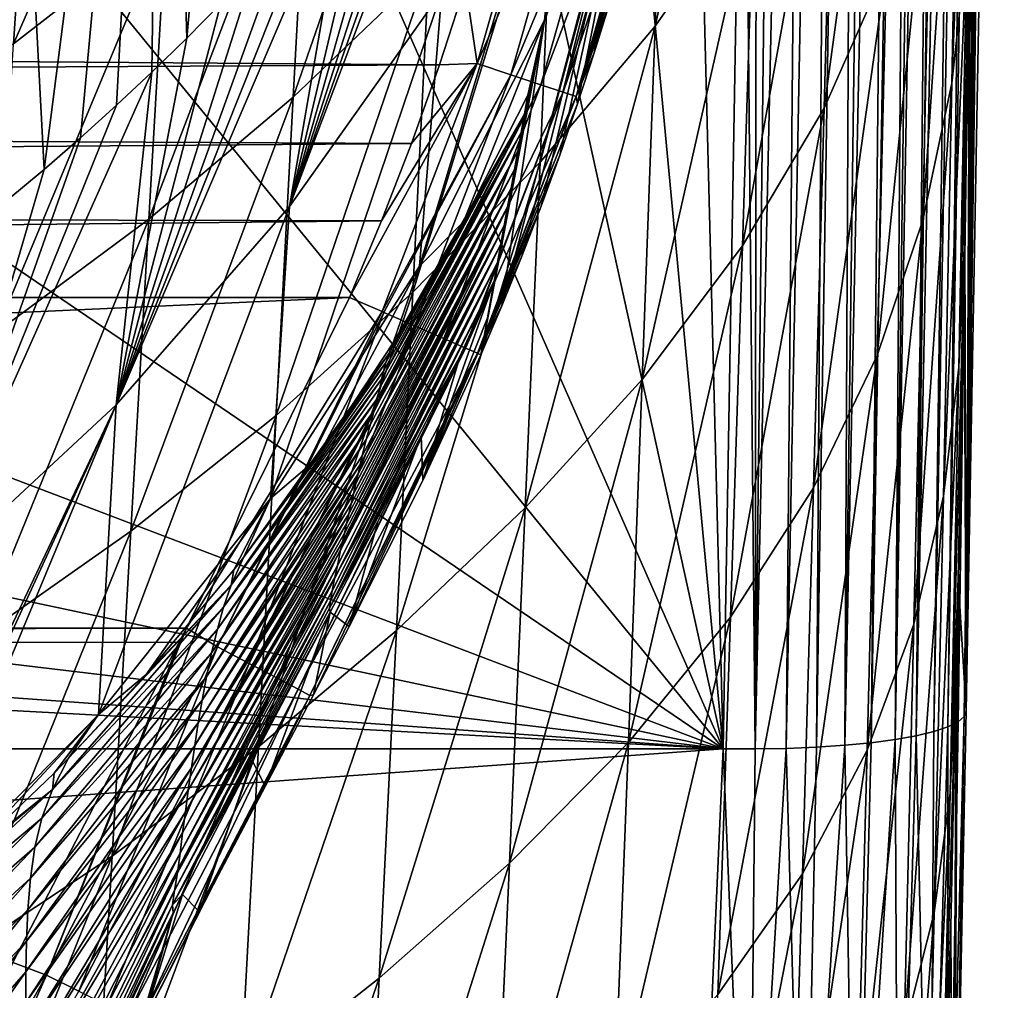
# Model space of a CAD drawing. Header units: metres. Extents: x -26 to 26, y -147 to 24.
# Tile 227 of 254: x 16.74 to 21.6, y -44.41 to -39.62. Entities that reach past the tile are written whole.
import ezdxf

# ---------------------------------------------------------------- set-up
doc = ezdxf.new("R2010")
doc.units = ezdxf.units.M
doc.layers.add('solid_12_411_052_XXX', color=7, linetype='CONTINUOUS')

msp = doc.modelspace()

# ---------------------------------------------------------------- linework, layer by layer
at = {"layer": 'solid_12_411_052_XXX'}
for points in [[(20.212252, -43.218983, 122.141663), (19.801477, -27.167301, 124.971916), (18.939522, -29.667967, 124.530991)], [(20.212252, -43.218983, 122.141663), (20.313223, -37.316586, 123.182381), (19.801477, -27.167301, 124.971916)], [(21.600157, -29.103121, 123.498558), (21.402184, -43.059727, 121.109543), (21.412352, -43.032665, 120.954979)], [(21.600157, -29.103121, 123.498558), (21.590195, -29.141077, 123.583038), (21.402184, -43.059727, 121.109543)], [(21.479227, -39.285843, 121.616371), (21.600157, -29.103121, 123.498558), (21.412352, -43.032665, 120.954979)], [(21.590195, -29.141077, 123.583038), (21.571991, -29.198076, 123.669312), (21.402184, -43.059727, 121.109543)], [(21.571991, -29.198076, 123.669312), (21.37163, -43.085915, 121.261383), (21.402184, -43.059727, 121.109543)], [(21.571991, -29.198076, 123.669312), (21.543278, -29.279482, 123.758255), (21.37163, -43.085915, 121.261383)], [(21.543278, -29.279482, 123.758255), (21.321255, -43.110798, 121.407967), (21.37163, -43.085915, 121.261383)], [(21.543278, -29.279482, 123.758255), (21.500042, -29.394068, 123.851204), (21.321255, -43.110798, 121.407967)], [(21.500042, -29.394068, 123.851204), (21.251942, -43.133957, 121.546814), (21.321255, -43.110798, 121.407967)], [(21.500042, -29.394068, 123.851204), (21.437782, -29.550499, 123.945854), (21.251942, -43.133957, 121.546814)], [(21.437782, -29.550499, 123.945854), (21.164848, -43.155006, 121.675644), (21.251942, -43.133957, 121.546814)], [(21.437782, -29.550499, 123.945854), (21.351429, -29.757427, 124.038017), (21.164848, -43.155006, 121.675644)], [(20.212252, -43.218983, 122.141663), (18.939522, -29.667967, 124.530991), (17.753521, -32.036404, 124.113388)], [(21.351429, -29.757427, 124.038017), (21.297268, -29.882872, 124.081566), (21.164848, -43.155006, 121.675644)], [(21.297268, -29.882872, 124.081566), (21.061375, -43.173607, 121.792328), (21.164848, -43.155006, 121.675644)], [(21.297268, -29.882872, 124.081566), (21.234528, -30.024818, 124.122292), (21.061375, -43.173607, 121.792328)], [(21.234528, -30.024818, 124.122292), (21.161985, -30.18494, 124.159187), (21.061375, -43.173607, 121.792328)], [(21.161985, -30.18494, 124.159187), (20.943371, -43.189411, 121.894745), (21.061375, -43.173607, 121.792328)], [(21.161985, -30.18494, 124.159187), (21.07789, -30.365837, 124.191002), (20.943371, -43.189411, 121.894745)], [(21.07789, -30.365837, 124.191002), (20.812956, -43.202145, 121.981087), (20.943371, -43.189411, 121.894745)], [(21.07789, -30.365837, 124.191002), (20.98147, -30.567518, 124.215691), (20.812956, -43.202145, 121.981087)], [(20.98147, -30.567518, 124.215691), (20.873579, -30.786505, 124.230881), (20.812956, -43.202145, 121.981087)], [(20.873579, -30.786505, 124.230881), (20.672234, -43.211605, 122.049988), (20.812956, -43.202145, 121.981087)], [(20.873579, -30.786505, 124.230881), (20.75639, -31.016996, 124.234604), (20.672234, -43.211605, 122.049988)], [(20.75639, -31.016996, 124.234604), (20.523523, -43.217628, 122.100266), (20.672234, -43.211605, 122.049988)], [(20.75639, -31.016996, 124.234604), (20.632992, -31.252012, 124.225784), (20.523523, -43.217628, 122.100266)], [(20.632992, -31.252012, 124.225784), (20.369341, -43.220104, 122.13102), (20.523523, -43.217628, 122.100266)], [(20.632992, -31.252012, 124.225784), (20.50708, -31.484165, 124.204407), (20.369341, -43.220104, 122.13102)], [(20.50708, -31.484165, 124.204407), (20.382547, -31.70661, 124.171539), (20.369341, -43.220104, 122.13102)], [(20.369341, -43.220104, 122.13102), (20.382547, -31.70661, 124.171539), (20.313223, -37.316586, 123.182381)], [(20.212252, -43.218983, 122.141663), (17.753521, -32.036404, 124.113388), (16.263756, -34.232124, 123.726234)], [(20.212252, -43.218983, 122.141663), (16.263756, -34.232124, 123.726234), (14.495688, -36.217594, 123.37616)], [(17.446218, -35.767078, 126.552643), (18.026333, -34.486641, 126.778404), (17.561989, -39.708164, 125.857742)], [(18.026333, -34.486641, 126.778404), (17.730053, -39.537552, 125.887825), (17.561989, -39.708164, 125.857742)], [(16.678488, -36.95332, 126.343483), (17.446218, -35.767078, 126.552643), (16.85747, -40.35696, 125.743347)], [(17.446218, -35.767078, 126.552643), (17.038273, -40.199959, 125.771027), (16.85747, -40.35696, 125.743347)], [(17.446218, -35.767078, 126.552643), (17.215973, -40.039474, 125.799324), (17.038273, -40.199959, 125.771027)], [(17.446218, -35.767078, 126.552643), (17.390638, -39.875458, 125.828247), (17.215973, -40.039474, 125.799324)], [(17.446218, -35.767078, 126.552643), (17.561989, -39.708164, 125.857742), (17.390638, -39.875458, 125.828247)], [(20.212252, -43.218983, 122.141663), (14.495688, -36.217594, 123.37616), (12.479592, -37.958801, 123.069145)], [(16.678488, -36.95332, 126.343483), (16.85747, -40.35696, 125.743347), (16.673819, -40.510288, 125.716309)], [(20.199055, -37.038509, 149.578461), (19.653038, -39.527668, 160.925629), (19.575272, -39.780045, 160.923904)], [(20.199055, -37.038509, 149.578461), (19.575272, -39.780045, 160.923904), (19.826069, -38.34927, 149.507065)], [(21.469471, -37.130703, 107.788177), (21.479227, -39.285843, 121.616371), (21.412352, -43.032665, 120.954979)], [(21.450312, -38.260159, 108.086136), (21.469471, -37.130703, 107.788177), (21.412352, -43.032665, 120.954979)], [(19.32988, -39.618778, 149.438263), (19.462389, -38.345562, 137.877411), (19.984673, -37.155922, 138.008255)], [(19.826069, -38.34927, 149.507065), (19.32988, -39.618778, 149.438263), (19.984673, -37.155922, 138.008255)], [(21.451715, -37.194843, 106.858864), (21.415775, -39.247757, 107.414032), (21.340919, -39.931057, 106.68251)], [(21.378532, -37.923058, 106.1427), (21.451715, -37.194843, 106.858864), (21.340919, -39.931057, 106.68251)], [(20.414549, -37.239529, 102.077095), (20.363142, -38.950142, 102.886269), (19.876341, -39.648922, 102.355583)], [(19.93675, -37.97506, 101.563972), (20.414549, -37.239529, 102.077095), (19.876341, -39.648922, 102.355583)], [(20.369341, -43.220104, 122.13102), (20.313223, -37.316586, 123.182381), (20.212252, -43.218983, 122.141663)], [(21.060148, -37.489758, 104.099007), (21.018623, -39.355995, 104.765335), (20.70998, -40.053944, 104.12027)], [(20.757776, -38.229008, 103.471794), (21.060148, -37.489758, 104.099007), (20.70998, -40.053944, 104.12027)], [(17.54192, -37.826851, 97.923737), (17.459637, -39.15023, 99.015816), (16.706984, -39.735886, 98.68441)], [(16.792048, -38.433716, 97.609909), (17.54192, -37.826851, 97.923737), (16.706984, -39.735886, 98.68441)], [(18.07041, -40.539021, 137.637573), (18.941803, -38.069958, 126.146591), (19.07567, -37.875065, 126.180954)], [(18.822584, -39.477295, 137.753387), (18.07041, -40.539021, 137.637573), (19.07567, -37.875065, 126.180954)], [(18.831865, -37.851208, 99.745316), (18.757339, -39.358871, 100.692368), (18.088457, -39.999664, 100.30069)], [(18.169365, -38.520912, 99.368935), (18.831865, -37.851208, 99.745316), (18.088457, -39.999664, 100.30069)], [(21.378532, -37.923058, 106.1427), (21.340919, -39.931057, 106.68251), (21.197632, -40.60812, 105.967278)], [(21.238567, -38.644497, 105.442558), (21.378532, -37.923058, 106.1427), (21.197632, -40.60812, 105.967278)], [(20.212252, -43.218983, 122.141663), (12.479592, -37.958801, 123.069145), (10.25, -39.425934, 122.810455)], [(19.93675, -37.97506, 101.563972), (19.876341, -39.648922, 102.355583), (19.307175, -40.321297, 101.887856)], [(19.377066, -38.682808, 101.109489), (19.93675, -37.97506, 101.563972), (19.307175, -40.321297, 101.887856)], [(18.07041, -40.539021, 137.637573), (18.803896, -38.262505, 126.11264), (18.941803, -38.069958, 126.146591)], [(18.07041, -40.539021, 137.637573), (18.662031, -38.452576, 126.079132), (18.803896, -38.262505, 126.11264)], [(20.757776, -38.229008, 103.471794), (20.70998, -40.053944, 104.12027), (20.30773, -40.734768, 103.519341)], [(20.363142, -38.950142, 102.886269), (20.757776, -38.229008, 103.471794), (20.30773, -40.734768, 103.519341)], [(21.445261, -38.547642, 108.154381), (21.450312, -38.260159, 108.086136), (21.412352, -43.032665, 120.954979)], [(18.712145, -40.833981, 149.372849), (18.822584, -39.477295, 137.753387), (19.462389, -38.345562, 137.877411)], [(19.32988, -39.618778, 149.438263), (18.712145, -40.833981, 149.372849), (19.462389, -38.345562, 137.877411)], [(19.826069, -38.34927, 149.507065), (19.217196, -40.785618, 160.916656), (19.117741, -41.030514, 160.91481)], [(19.826069, -38.34927, 149.507065), (19.117741, -41.030514, 160.91481), (19.32988, -39.618778, 149.438263)], [(19.826069, -38.34927, 149.507065), (19.312923, -40.53754, 160.918488), (19.217196, -40.785618, 160.916656)], [(19.826069, -38.34927, 149.507065), (19.405075, -40.28569, 160.920334), (19.312923, -40.53754, 160.918488)], [(19.826069, -38.34927, 149.507065), (19.49254, -40.033073, 160.922134), (19.405075, -40.28569, 160.920334)], [(19.826069, -38.34927, 149.507065), (19.575272, -39.780045, 160.923904), (19.49254, -40.033073, 160.922134)], [(16.792048, -38.433716, 97.609909), (16.706984, -39.735886, 98.68441), (15.915208, -40.274727, 98.373993)], [(16.001295, -38.991821, 97.316231), (16.792048, -38.433716, 97.609909), (15.915208, -40.274727, 98.373993)], [(18.07041, -40.539021, 137.637573), (18.516207, -38.640171, 126.046051), (18.662031, -38.452576, 126.079132)], [(18.169365, -38.520912, 99.368935), (18.088457, -39.999664, 100.30069), (17.374249, -40.601887, 99.933319)], [(17.459637, -39.15023, 99.015816), (18.169365, -38.520912, 99.368935), (17.374249, -40.601887, 99.933319)], [(21.375755, -41.333755, 107.828262), (21.445261, -38.547642, 108.154381), (21.428106, -39.49675, 108.360481)], [(21.415775, -39.247757, 107.414032), (21.445261, -38.547642, 108.154381), (21.375755, -41.333755, 107.828262)], [(21.428106, -39.49675, 108.360481), (21.445261, -38.547642, 108.154381), (21.412352, -43.032665, 120.954979)], [(18.996021, -39.833683, 161.622543), (19.35623, -38.572556, 161.622726), (18.938684, -39.442516, 161.644241)], [(19.525606, -38.613449, 161.553055), (19.35623, -38.572556, 161.622726), (18.996021, -39.833683, 161.622543)], [(18.07041, -40.539021, 137.637573), (18.366484, -38.825203, 126.013428), (18.516207, -38.640171, 126.046051)], [(19.162411, -39.889248, 161.551834), (19.525606, -38.613449, 161.553055), (18.996021, -39.833683, 161.622543)], [(19.676435, -38.649872, 161.435272), (19.525606, -38.613449, 161.553055), (19.162411, -39.889248, 161.551834)], [(19.31028, -39.938629, 161.432266), (19.676435, -38.649872, 161.435272), (19.162411, -39.889248, 161.551834)], [(19.790085, -38.677319, 161.279434), (19.676435, -38.649872, 161.435272), (19.31028, -39.938629, 161.432266)], [(21.238567, -38.644497, 105.442558), (21.197632, -40.60812, 105.967278), (20.972925, -41.275826, 105.275711)], [(21.018623, -39.355995, 104.765335), (21.238567, -38.644497, 105.442558), (20.972925, -41.275826, 105.275711)], [(19.377066, -38.682808, 101.109489), (19.307175, -40.321297, 101.887856), (18.679274, -40.963566, 101.459702)], [(18.757339, -39.358871, 100.692368), (19.377066, -38.682808, 101.109489), (18.679274, -40.963566, 101.459702)], [(19.421017, -39.97562, 161.274246), (19.790085, -38.677319, 161.279434), (19.31028, -39.938629, 161.432266)], [(19.421017, -39.97562, 161.274246), (19.856861, -38.693455, 161.104767), (19.790085, -38.677319, 161.279434)], [(19.421017, -39.97562, 161.274246), (19.485086, -39.997028, 161.097534), (19.856861, -38.693455, 161.104767)], [(19.846592, -38.821007, 160.930222), (19.856861, -38.693455, 161.104767), (19.485086, -39.997028, 161.097534)], [(17.21324, -41.519615, 137.531036), (18.212961, -39.007515, 125.981285), (18.366484, -38.825203, 126.013428)], [(18.07041, -40.539021, 137.637573), (17.21324, -41.519615, 137.531036), (18.366484, -38.825203, 126.013428)], [(19.788239, -39.047825, 160.928787), (19.846592, -38.821007, 160.930222), (19.485086, -39.997028, 161.097534)], [(20.363142, -38.950142, 102.886269), (20.30773, -40.734768, 103.519341), (19.812094, -41.394466, 102.976738)], [(19.876341, -39.648922, 102.355583), (20.363142, -38.950142, 102.886269), (19.812094, -41.394466, 102.976738)], [(17.21324, -41.519615, 137.531036), (18.055611, -39.187145, 125.949608), (18.212961, -39.007515, 125.981285)], [(19.723825, -39.283646, 160.927261), (19.788239, -39.047825, 160.928787), (19.485086, -39.997028, 161.097534)], [(17.459637, -39.15023, 99.015816), (17.374249, -40.601887, 99.933319), (16.618979, -41.162437, 99.588448)], [(16.706984, -39.735886, 98.68441), (17.459637, -39.15023, 99.015816), (16.618979, -41.162437, 99.588448)], [(17.21324, -41.519615, 137.531036), (17.894655, -39.363811, 125.918457), (18.055611, -39.187145, 125.949608)], [(19.653038, -39.527668, 160.925629), (19.723825, -39.283646, 160.927261), (19.485086, -39.997028, 161.097534)], [(21.415775, -39.247757, 107.414032), (21.375755, -41.333755, 107.828262), (21.29936, -41.971352, 107.08577)], [(21.340919, -39.931057, 106.68251), (21.415775, -39.247757, 107.414032), (21.29936, -41.971352, 107.08577)], [(17.21324, -41.519615, 137.531036), (17.730053, -39.537552, 125.887825), (17.894655, -39.363811, 125.918457)], [(18.757339, -39.358871, 100.692368), (18.679274, -40.963566, 101.459702), (18.004175, -41.572346, 101.057968)], [(18.088457, -39.999664, 100.30069), (18.757339, -39.358871, 100.692368), (18.004175, -41.572346, 101.057968)], [(21.018623, -39.355995, 104.765335), (20.972925, -41.275826, 105.275711), (20.658169, -41.930786, 104.617714)], [(20.70998, -40.053944, 104.12027), (21.018623, -39.355995, 104.765335), (20.658169, -41.930786, 104.617714)], [(20.212252, -43.218983, 122.141663), (10.25, -39.425934, 122.810455), (7.845029, -40.593918, 122.604515)], [(-18.90332, -39.555733, 161.644257), (18.810289, -39.839825, 161.644287), (18.938684, -39.442516, 161.644241)], [(17.975895, -41.981956, 149.311539), (18.07041, -40.539021, 137.637573), (18.822584, -39.477295, 137.753387)], [(18.712145, -40.833981, 149.372849), (17.975895, -41.981956, 149.311539), (18.822584, -39.477295, 137.753387)], [(18.996021, -39.833683, 161.622543), (18.938684, -39.442516, 161.644241), (18.810289, -39.839825, 161.644287)], [(19.575272, -39.780045, 160.923904), (19.653038, -39.527668, 160.925629), (19.485086, -39.997028, 161.097534)], [(21.375755, -41.333755, 107.828262), (21.428106, -39.49675, 108.360481), (21.405691, -40.681454, 108.580208)], [(21.405691, -40.681454, 108.580208), (21.428106, -39.49675, 108.360481), (21.412352, -43.032665, 120.954979)], [(-18.740383, -40.041409, 161.644302), (18.810289, -39.839825, 161.644287), (-18.90332, -39.555733, 161.644257)], [(17.21324, -41.519615, 137.531036), (17.561989, -39.708164, 125.857742), (17.730053, -39.537552, 125.887825)], [(18.929808, -40.615215, 151.296158), (18.712145, -40.833981, 149.372849), (19.32988, -39.618778, 149.438263)], [(19.247089, -39.989124, 151.680817), (18.929808, -40.615215, 151.296158), (19.32988, -39.618778, 149.438263)], [(19.32988, -39.618778, 149.438263), (19.117741, -41.030514, 160.91481), (19.014696, -41.272469, 160.912918)], [(19.04767, -41.090488, 159.603668), (19.32988, -39.618778, 149.438263), (19.014696, -41.272469, 160.912918)], [(19.04767, -41.090488, 159.603668), (19.080425, -40.908817, 158.297089), (19.32988, -39.618778, 149.438263)], [(19.080425, -40.908817, 158.297089), (19.097221, -40.81712, 157.637039), (19.32988, -39.618778, 149.438263)], [(19.097221, -40.81712, 157.637039), (19.113859, -40.725323, 156.976639), (19.32988, -39.618778, 149.438263)], [(19.113859, -40.725323, 156.976639), (19.130507, -40.63348, 156.315887), (19.32988, -39.618778, 149.438263)], [(19.130507, -40.63348, 156.315887), (19.147161, -40.541588, 155.654785), (19.32988, -39.618778, 149.438263)], [(19.147161, -40.541588, 155.654785), (19.163826, -40.449646, 154.993332), (19.32988, -39.618778, 149.438263)], [(19.163826, -40.449646, 154.993332), (19.1805, -40.357655, 154.331528), (19.32988, -39.618778, 149.438263)], [(19.1805, -40.357655, 154.331528), (19.197182, -40.265617, 153.669373), (19.32988, -39.618778, 149.438263)], [(19.197182, -40.265617, 153.669373), (19.213873, -40.173531, 153.006866), (19.32988, -39.618778, 149.438263)], [(19.213873, -40.173531, 153.006866), (19.230574, -40.081394, 152.344009), (19.32988, -39.618778, 149.438263)], [(19.230574, -40.081394, 152.344009), (19.247089, -39.989124, 151.680817), (19.32988, -39.618778, 149.438263)], [(19.876341, -39.648922, 102.355583), (19.812094, -41.394466, 102.976738), (19.233612, -42.029224, 102.501167)], [(19.307175, -40.321297, 101.887856), (19.876341, -39.648922, 102.355583), (19.233612, -42.029224, 102.501167)], [(17.21324, -41.519615, 137.531036), (17.390638, -39.875458, 125.828247), (17.561989, -39.708164, 125.857742)], [(19.49254, -40.033073, 160.922134), (19.575272, -39.780045, 160.923904), (19.485086, -39.997028, 161.097534)], [(-18.740383, -40.041409, 161.644302), (18.672497, -40.228531, 161.644318), (18.810289, -39.839825, 161.644287)], [(16.258966, -42.408005, 137.43486), (17.215973, -40.039474, 125.799324), (17.390638, -39.875458, 125.828247)], [(17.21324, -41.519615, 137.531036), (16.258966, -42.408005, 137.43486), (17.390638, -39.875458, 125.828247)], [(18.996021, -39.833683, 161.622543), (18.52442, -40.611362, 161.644348), (18.36586, -40.989014, 161.644394)], [(18.526897, -41.059353, 161.622253), (18.996021, -39.833683, 161.622543), (18.36586, -40.989014, 161.644394)], [(18.996021, -39.833683, 161.622543), (18.672497, -40.228531, 161.644318), (18.52442, -40.611362, 161.644348)], [(19.162411, -39.889248, 161.551834), (18.996021, -39.833683, 161.622543), (18.526897, -41.059353, 161.622253)], [(18.996021, -39.833683, 161.622543), (18.810289, -39.839825, 161.644287), (18.672497, -40.228531, 161.644318)], [(19.162411, -39.889248, 161.551834), (18.526897, -41.059353, 161.622253), (18.536263, -41.063442, 161.619553)], [(18.68873, -41.130043, 161.550568), (19.162411, -39.889248, 161.551834), (18.536263, -41.063442, 161.619553)], [(19.31028, -39.938629, 161.432266), (19.162411, -39.889248, 161.551834), (18.68873, -41.130043, 161.550568)], [(19.31028, -39.938629, 161.432266), (18.68873, -41.130043, 161.550568), (18.695732, -41.133102, 161.546127)], [(18.832073, -41.192661, 161.42897), (19.31028, -39.938629, 161.432266), (18.695732, -41.133102, 161.546127)], [(19.421017, -39.97562, 161.274246), (19.31028, -39.938629, 161.432266), (18.832073, -41.192661, 161.42897)], [(21.340919, -39.931057, 106.68251), (21.29936, -41.971352, 107.08577), (21.152889, -42.603271, 106.359665)], [(21.197632, -40.60812, 105.967278), (21.340919, -39.931057, 106.68251), (21.152889, -42.603271, 106.359665)], [(18.088457, -39.999664, 100.30069), (18.004175, -41.572346, 101.057968), (17.285656, -42.144527, 100.681335)], [(17.374249, -40.601887, 99.933319), (18.088457, -39.999664, 100.30069), (17.285656, -42.144527, 100.681335)], [(19.421017, -39.97562, 161.274246), (18.832073, -41.192661, 161.42897), (18.935726, -41.237946, 161.275314)], [(19.230574, -40.081394, 152.344009), (18.929808, -40.615215, 151.296158), (19.247089, -39.989124, 151.680817)], [(18.938961, -41.239361, 161.268768), (19.421017, -39.97562, 161.274246), (18.935726, -41.237946, 161.275314)], [(18.938961, -41.239361, 161.268768), (19.485086, -39.997028, 161.097534), (19.421017, -39.97562, 161.274246)], [(18.997555, -41.264969, 161.099319), (19.485086, -39.997028, 161.097534), (18.938961, -41.239361, 161.268768)], [(18.997555, -41.264969, 161.099319), (18.999527, -41.265831, 161.089966), (19.485086, -39.997028, 161.097534)], [(19.49254, -40.033073, 160.922134), (19.485086, -39.997028, 161.097534), (18.999527, -41.265831, 161.089966)], [(-18.561792, -40.51759, 161.644348), (18.672497, -40.228531, 161.644318), (-18.740383, -40.041409, 161.644302)], [(16.258966, -42.408005, 137.43486), (17.038273, -40.199959, 125.771027), (17.215973, -40.039474, 125.799324)], [(19.405075, -40.28569, 160.920334), (19.49254, -40.033073, 160.922134), (18.999527, -41.265831, 161.089966)], [(20.70998, -40.053944, 104.12027), (20.658169, -41.930786, 104.617714), (20.248463, -42.569672, 104.006111)], [(20.30773, -40.734768, 103.519341), (20.70998, -40.053944, 104.12027), (20.248463, -42.569672, 104.006111)], [(18.524525, -41.393658, 151.678528), (19.230574, -40.081394, 152.344009), (19.213873, -40.173531, 153.006866)], [(18.524525, -41.393658, 151.678528), (18.533638, -41.353069, 151.457092), (19.230574, -40.081394, 152.344009)], [(18.533638, -41.353069, 151.457092), (18.545767, -41.310425, 151.259583), (19.230574, -40.081394, 152.344009)], [(18.545767, -41.310425, 151.259583), (18.56189, -41.264019, 151.084183), (19.230574, -40.081394, 152.344009)], [(18.56189, -41.264019, 151.084183), (18.582302, -41.213234, 150.928787), (19.230574, -40.081394, 152.344009)], [(19.230574, -40.081394, 152.344009), (18.582302, -41.213234, 150.928787), (18.929808, -40.615215, 151.296158)], [(16.258966, -42.408005, 137.43486), (16.85747, -40.35696, 125.743347), (17.038273, -40.199959, 125.771027)], [(18.488386, -41.54623, 152.498016), (19.213873, -40.173531, 153.006866), (19.197182, -40.265617, 153.669373)], [(18.488386, -41.54623, 152.498016), (18.504389, -41.486149, 152.197388), (19.213873, -40.173531, 153.006866)], [(18.504389, -41.486149, 152.197388), (18.516062, -41.435993, 151.925095), (19.213873, -40.173531, 153.006866)], [(18.516062, -41.435993, 151.925095), (18.524525, -41.393658, 151.678528), (19.213873, -40.173531, 153.006866)], [(-18.561792, -40.51759, 161.644348), (18.52442, -40.611362, 161.644348), (18.672497, -40.228531, 161.644318)], [(18.449022, -41.690735, 153.207123), (19.197182, -40.265617, 153.669373), (19.1805, -40.357655, 154.331528)], [(18.449022, -41.690735, 153.207123), (18.469133, -41.615322, 152.832397), (19.197182, -40.265617, 153.669373)], [(18.469133, -41.615322, 152.832397), (18.488386, -41.54623, 152.498016), (19.197182, -40.265617, 153.669373)], [(19.312923, -40.53754, 160.918488), (19.405075, -40.28569, 160.920334), (18.999527, -41.265831, 161.089966)], [(16.258966, -42.408005, 137.43486), (16.673819, -40.510288, 125.716309), (16.85747, -40.35696, 125.743347)], [(18.419292, -41.81488, 153.863724), (19.1805, -40.357655, 154.331528), (19.163826, -40.449646, 154.993332)], [(18.419292, -41.81488, 153.863724), (18.42939, -41.771446, 153.63028), (19.1805, -40.357655, 154.331528)], [(18.42939, -41.771446, 153.63028), (18.449022, -41.690735, 153.207123), (19.1805, -40.357655, 154.331528)], [(19.307175, -40.321297, 101.887856), (19.233612, -42.029224, 102.501167), (18.5977, -42.635559, 102.067123)], [(18.679274, -40.963566, 101.459702), (19.307175, -40.321297, 101.887856), (18.5977, -42.635559, 102.067123)], [(18.385588, -41.959068, 154.639404), (19.163826, -40.449646, 154.993332), (19.147161, -40.541588, 155.654785)], [(18.385588, -41.959068, 154.639404), (18.397329, -41.909248, 154.371948), (19.163826, -40.449646, 154.993332)], [(18.397329, -41.909248, 154.371948), (18.408701, -41.860657, 154.110733), (19.163826, -40.449646, 154.993332)], [(18.408701, -41.860657, 154.110733), (18.419292, -41.81488, 153.863724), (19.163826, -40.449646, 154.993332)], [(-18.561792, -40.51759, 161.644348), (-18.365831, -40.989014, 161.644394), (18.52442, -40.611362, 161.644348)], [(17.126625, -43.049755, 149.254959), (17.21324, -41.519615, 137.531036), (18.07041, -40.539021, 137.637573)], [(17.975895, -41.981956, 149.311539), (17.126625, -43.049755, 149.254959), (18.07041, -40.539021, 137.637573)], [(18.351061, -42.107197, 155.442383), (19.147161, -40.541588, 155.654785), (19.130507, -40.63348, 156.315887)], [(18.351061, -42.107197, 155.442383), (18.362154, -42.058994, 155.178787), (19.147161, -40.541588, 155.654785)], [(18.362154, -42.058994, 155.178787), (18.373711, -42.009495, 154.910736), (19.147161, -40.541588, 155.654785)], [(18.373711, -42.009495, 154.910736), (18.385588, -41.959068, 154.639404), (19.147161, -40.541588, 155.654785)], [(19.217196, -40.785618, 160.916656), (19.312923, -40.53754, 160.918488), (18.999527, -41.265831, 161.089966)], [(20.212252, -43.218983, 122.141663), (7.845029, -40.593918, 122.604515), (5.30579, -41.44278, 122.454842)], [(17.374249, -40.601887, 99.933319), (17.285656, -42.144527, 100.681335), (16.527937, -42.677177, 100.327736)], [(16.618979, -41.162437, 99.588448), (17.374249, -40.601887, 99.933319), (16.527937, -42.677177, 100.327736)], [(-18.365831, -40.989014, 161.644394), (18.36586, -40.989014, 161.644394), (18.52442, -40.611362, 161.644348)], [(18.32185, -42.23867, 156.180084), (19.130507, -40.63348, 156.315887), (19.113859, -40.725323, 156.976639)], [(18.32185, -42.23867, 156.180084), (18.330833, -42.197395, 155.944901), (19.130507, -40.63348, 156.315887)], [(18.330833, -42.197395, 155.944901), (18.340612, -42.153378, 155.697922), (19.130507, -40.63348, 156.315887)], [(18.340612, -42.153378, 155.697922), (18.351061, -42.107197, 155.442383), (19.130507, -40.63348, 156.315887)], [(18.929808, -40.615215, 151.296158), (18.582302, -41.213234, 150.928787), (18.712145, -40.833981, 149.372849)], [(21.197632, -40.60812, 105.967278), (21.152889, -42.603271, 106.359665), (20.923563, -43.226452, 105.657845)], [(20.972925, -41.275826, 105.275711), (21.197632, -40.60812, 105.967278), (20.923563, -43.226452, 105.657845)], [(21.332144, -43.438389, 108.13121), (21.405691, -40.681454, 108.580208), (21.402241, -40.858994, 108.609894)], [(21.375755, -41.333755, 107.828262), (21.405691, -40.681454, 108.580208), (21.332144, -43.438389, 108.13121)], [(21.402241, -40.858994, 108.609894), (21.405691, -40.681454, 108.580208), (21.412352, -43.032665, 120.954979)], [(18.292408, -42.37952, 157.009933), (19.113859, -40.725323, 156.976639), (19.097221, -40.81712, 157.637039)], [(18.292408, -42.37952, 157.009933), (18.306015, -42.313519, 156.616364), (19.113859, -40.725323, 156.976639)], [(18.306015, -42.313519, 156.616364), (18.32185, -42.23867, 156.180084), (19.113859, -40.725323, 156.976639)], [(20.30773, -40.734768, 103.519341), (20.248463, -42.569672, 104.006111), (19.744154, -43.188732, 103.456108)], [(19.812094, -41.394466, 102.976738), (20.30773, -40.734768, 103.519341), (19.744154, -43.188732, 103.456108)], [(19.117741, -41.030514, 160.91481), (19.217196, -40.785618, 160.916656), (18.999527, -41.265831, 161.089966)], [(18.202635, -41.788185, 150.575592), (17.975895, -41.981956, 149.311539), (18.712145, -40.833981, 149.372849)], [(18.582302, -41.213234, 150.928787), (18.202635, -41.788185, 150.575592), (18.712145, -40.833981, 149.372849)], [(18.271488, -42.487953, 157.69191), (19.097221, -40.81712, 157.637039), (19.080425, -40.908817, 158.297089)], [(18.271488, -42.487953, 157.69191), (18.280451, -42.438358, 157.366592), (19.097221, -40.81712, 157.637039)], [(18.280451, -42.438358, 157.366592), (18.292408, -42.37952, 157.009933), (19.097221, -40.81712, 157.637039)], [(21.332144, -43.438389, 108.13121), (21.402241, -40.858994, 108.609894), (21.371763, -42.378036, 108.833611)], [(21.371763, -42.378036, 108.833611), (21.402241, -40.858994, 108.609894), (21.412352, -43.032665, 120.954979)], [(18.267925, -42.524212, 157.991425), (19.080425, -40.908817, 158.297089), (18.912045, -41.277866, 158.286362)], [(18.267925, -42.524212, 157.991425), (18.271488, -42.487953, 157.69191), (19.080425, -40.908817, 158.297089)], [(18.728088, -41.893017, 160.908707), (19.080425, -40.908817, 158.297089), (19.04767, -41.090488, 159.603668)], [(18.912045, -41.277866, 158.286362), (19.080425, -40.908817, 158.297089), (18.728088, -41.893017, 160.908707)], [(-17.562952, -42.620586, 161.644531), (18.36586, -40.989014, 161.644394), (-18.365831, -40.989014, 161.644394)], [(17.56152, -42.623398, 161.644531), (18.36586, -40.989014, 161.644394), (-17.562952, -42.620586, 161.644531)], [(17.56152, -42.623398, 161.644531), (18.526897, -41.059353, 161.622253), (18.36586, -40.989014, 161.644394)], [(18.679274, -40.963566, 101.459702), (18.5977, -42.635559, 102.067123), (17.916555, -43.210297, 101.660263)], [(18.004175, -41.572346, 101.057968), (18.679274, -40.963566, 101.459702), (17.916555, -43.210297, 101.660263)], [(19.117741, -41.030514, 160.91481), (18.999527, -41.265831, 161.089966), (19.014696, -41.272469, 160.912918)], [(17.56152, -42.623398, 161.644531), (17.713655, -42.71489, 161.622055), (18.526897, -41.059353, 161.622253)], [(17.713655, -42.71489, 161.622055), (18.536263, -41.063442, 161.619553), (18.526897, -41.059353, 161.622253)], [(17.713655, -42.71489, 161.622055), (17.870958, -42.797729, 161.549255), (18.536263, -41.063442, 161.619553)], [(17.870958, -42.797729, 161.549255), (18.68873, -41.130043, 161.550568), (18.536263, -41.063442, 161.619553)], [(18.728088, -41.893017, 160.908707), (19.04767, -41.090488, 159.603668), (19.014696, -41.272469, 160.912918)], [(17.870958, -42.797729, 161.549255), (18.695732, -41.133102, 161.546127), (18.68873, -41.130043, 161.550568)], [(17.870958, -42.797729, 161.549255), (18.009916, -42.870907, 161.425827), (18.695732, -41.133102, 161.546127)], [(18.009916, -42.870907, 161.425827), (18.832073, -41.192661, 161.42897), (18.695732, -41.133102, 161.546127)], [(18.009916, -42.870907, 161.425827), (18.935726, -41.237946, 161.275314), (18.832073, -41.192661, 161.42897)], [(18.56189, -41.264019, 151.084183), (18.202635, -41.788185, 150.575592), (18.582302, -41.213234, 150.928787)], [(18.56189, -41.264019, 151.084183), (17.842419, -42.274792, 150.276642), (18.202635, -41.788185, 150.575592)], [(18.545767, -41.310425, 151.259583), (17.842419, -42.274792, 150.276642), (18.56189, -41.264019, 151.084183)], [(18.009916, -42.870907, 161.425827), (18.11286, -42.925129, 161.263474), (18.935726, -41.237946, 161.275314)], [(18.11286, -42.925129, 161.263474), (18.938961, -41.239361, 161.268768), (18.935726, -41.237946, 161.275314)], [(18.11286, -42.925129, 161.263474), (18.997555, -41.264969, 161.099319), (18.938961, -41.239361, 161.268768)], [(18.11286, -42.925129, 161.263474), (18.170231, -42.955353, 161.082642), (18.997555, -41.264969, 161.099319)], [(18.170231, -42.955353, 161.082642), (18.999527, -41.265831, 161.089966), (18.997555, -41.264969, 161.099319)], [(18.170231, -42.955353, 161.082642), (18.187675, -42.953598, 160.904831), (18.999527, -41.265831, 161.089966)], [(18.364639, -42.615211, 160.905563), (18.999527, -41.265831, 161.089966), (18.187675, -42.953598, 160.904831)], [(18.267925, -42.524212, 157.991425), (18.912045, -41.277866, 158.286362), (18.720314, -41.673382, 158.277924)], [(18.728088, -41.893017, 160.908707), (18.999527, -41.265831, 161.089966), (18.364639, -42.615211, 160.905563)], [(18.720314, -41.673382, 158.277924), (18.912045, -41.277866, 158.286362), (18.728088, -41.893017, 160.908707)], [(18.728088, -41.893017, 160.908707), (19.014696, -41.272469, 160.912918), (18.999527, -41.265831, 161.089966)], [(20.972925, -41.275826, 105.275711), (20.923563, -43.226452, 105.657845), (20.602837, -43.837711, 104.990837)], [(20.658169, -41.930786, 104.617714), (20.972925, -41.275826, 105.275711), (20.602837, -43.837711, 104.990837)], [(17.781727, -42.410179, 150.740921), (17.842419, -42.274792, 150.276642), (18.545767, -41.310425, 151.259583)], [(17.781727, -42.410179, 150.740921), (18.545767, -41.310425, 151.259583), (18.533638, -41.353069, 151.457092)], [(21.375755, -41.333755, 107.828262), (21.332144, -43.438389, 108.13121), (21.254324, -44.029987, 107.380974)], [(21.29936, -41.971352, 107.08577), (21.375755, -41.333755, 107.828262), (21.254324, -44.029987, 107.380974)], [(17.781727, -42.410179, 150.740921), (18.533638, -41.353069, 151.457092), (18.524525, -41.393658, 151.678528)], [(17.744158, -42.519516, 151.214005), (18.524525, -41.393658, 151.678528), (18.516062, -41.435993, 151.925095)], [(17.744158, -42.519516, 151.214005), (17.781727, -42.410179, 150.740921), (18.524525, -41.393658, 151.678528)], [(19.812094, -41.394466, 102.976738), (19.744154, -43.188732, 103.456108), (19.156517, -43.784378, 102.977036)], [(19.233612, -42.029224, 102.501167), (19.812094, -41.394466, 102.976738), (19.156517, -43.784378, 102.977036)], [(20.212252, -43.218983, 122.141663), (5.30579, -41.44278, 122.454842), (2.675766, -41.957977, 122.364006)], [(17.744158, -42.519516, 151.214005), (18.516062, -41.435993, 151.925095), (18.504389, -41.486149, 152.197388)], [(15.934774, -44.220798, 149.080933), (16.258966, -42.408005, 137.43486), (17.21324, -41.519615, 137.531036)], [(15.99345, -44.172821, 149.110397), (15.934774, -44.220798, 149.080933), (17.21324, -41.519615, 137.531036)], [(16.169832, -44.024834, 149.201324), (15.99345, -44.172821, 149.110397), (17.21324, -41.519615, 137.531036)], [(17.126625, -43.049755, 149.254959), (16.169832, -44.024834, 149.201324), (17.21324, -41.519615, 137.531036)], [(17.71382, -42.62841, 151.686249), (18.504389, -41.486149, 152.197388), (18.488386, -41.54623, 152.498016)], [(17.71382, -42.62841, 151.686249), (17.744158, -42.519516, 151.214005), (18.504389, -41.486149, 152.197388)], [(18.004175, -41.572346, 101.057968), (17.916555, -43.210297, 101.660263), (17.19389, -43.7505, 101.279037)], [(17.285656, -42.144527, 100.681335), (18.004175, -41.572346, 101.057968), (17.19389, -43.7505, 101.279037)], [(17.684877, -42.74548, 152.154572), (18.488386, -41.54623, 152.498016), (18.469133, -41.615322, 152.832397)], [(17.684877, -42.74548, 152.154572), (17.71382, -42.62841, 151.686249), (18.488386, -41.54623, 152.498016)], [(17.659208, -42.863956, 152.621735), (18.469133, -41.615322, 152.832397), (18.449022, -41.690735, 153.207123)], [(17.659208, -42.863956, 152.621735), (17.684877, -42.74548, 152.154572), (18.469133, -41.615322, 152.832397)], [(18.267925, -42.524212, 157.991425), (18.720314, -41.673382, 158.277924), (18.506117, -42.095535, 158.272446)], [(18.720314, -41.673382, 158.277924), (18.728088, -41.893017, 160.908707), (18.364639, -42.615211, 160.905563)], [(18.506117, -42.095535, 158.272446), (18.720314, -41.673382, 158.277924), (18.364639, -42.615211, 160.905563)], [(17.637821, -42.978806, 153.089767), (18.449022, -41.690735, 153.207123), (18.42939, -41.771446, 153.63028)], [(17.637821, -42.978806, 153.089767), (17.659208, -42.863956, 152.621735), (18.449022, -41.690735, 153.207123)], [(17.637821, -42.978806, 153.089767), (18.42939, -41.771446, 153.63028), (18.419292, -41.81488, 153.863724)], [(17.619322, -43.091068, 153.558334), (18.419292, -41.81488, 153.863724), (18.408701, -41.860657, 154.110733)], [(17.619322, -43.091068, 153.558334), (17.637821, -42.978806, 153.089767), (18.419292, -41.81488, 153.863724)], [(18.202635, -41.788185, 150.575592), (17.842419, -42.274792, 150.276642), (17.975895, -41.981956, 149.311539)], [(17.6021, -43.20266, 154.026764), (18.408701, -41.860657, 154.110733), (18.397329, -41.909248, 154.371948)], [(17.6021, -43.20266, 154.026764), (17.619322, -43.091068, 153.558334), (18.408701, -41.860657, 154.110733)], [(17.6021, -43.20266, 154.026764), (18.397329, -41.909248, 154.371948), (18.385588, -41.959068, 154.639404)], [(20.212252, -43.218983, 122.141663), (2.675766, -41.957977, 122.364006), (0, -42.130692, 122.333549)], [(17.58563, -43.31369, 154.495148), (18.385588, -41.959068, 154.639404), (18.373711, -42.009495, 154.910736)], [(17.58563, -43.31369, 154.495148), (17.6021, -43.20266, 154.026764), (18.385588, -41.959068, 154.639404)], [(20.658169, -41.930786, 104.617714), (20.602837, -43.837711, 104.990837), (20.185816, -44.433983, 104.372322)], [(20.248463, -42.569672, 104.006111), (20.658169, -41.930786, 104.617714), (20.185816, -44.433983, 104.372322)], [(17.362524, -42.852215, 149.92186), (17.126625, -43.049755, 149.254959), (17.975895, -41.981956, 149.311539)], [(17.795269, -42.334858, 150.239731), (17.362524, -42.852215, 149.92186), (17.975895, -41.981956, 149.311539)], [(17.58563, -43.31369, 154.495148), (18.373711, -42.009495, 154.910736), (18.362154, -42.058994, 155.178787)], [(17.842419, -42.274792, 150.276642), (17.795269, -42.334858, 150.239731), (17.975895, -41.981956, 149.311539)], [(21.29936, -41.971352, 107.08577), (21.254324, -44.029987, 107.380974), (21.10479, -44.616486, 106.647118)], [(21.152889, -42.603271, 106.359665), (21.29936, -41.971352, 107.08577), (21.10479, -44.616486, 106.647118)], [(17.569998, -43.42326, 154.964035), (18.362154, -42.058994, 155.178787), (18.351061, -42.107197, 155.442383)], [(17.569998, -43.42326, 154.964035), (17.58563, -43.31369, 154.495148), (18.362154, -42.058994, 155.178787)], [(19.233612, -42.029224, 102.501167), (19.156517, -43.784378, 102.977036), (18.512756, -44.353359, 102.54126)], [(18.5977, -42.635559, 102.067123), (19.233612, -42.029224, 102.501167), (18.512756, -44.353359, 102.54126)], [(17.555304, -43.530563, 155.433701), (18.351061, -42.107197, 155.442383), (18.340612, -42.153378, 155.697922)], [(17.555304, -43.530563, 155.433701), (17.569998, -43.42326, 154.964035), (18.351061, -42.107197, 155.442383)], [(18.267925, -42.524212, 157.991425), (18.506117, -42.095535, 158.272446), (18.271145, -42.544971, 158.270676)], [(18.271145, -42.544971, 158.270676), (18.506117, -42.095535, 158.272446), (18.364639, -42.615211, 160.905563)], [(-0.000031, -43.21899, 122.141663), (20.212252, -43.218983, 122.141663), (0, -42.130692, 122.333549)], [(17.285656, -42.144527, 100.681335), (17.19389, -43.7505, 101.279037), (16.433891, -44.25341, 100.921143)], [(16.527937, -42.677177, 100.327736), (17.285656, -42.144527, 100.681335), (16.433891, -44.25341, 100.921143)], [(17.555304, -43.530563, 155.433701), (18.340612, -42.153378, 155.697922), (18.330833, -42.197395, 155.944901)], [(17.54166, -43.635025, 155.903976), (18.330833, -42.197395, 155.944901), (18.32185, -42.23867, 156.180084)], [(17.54166, -43.635025, 155.903976), (17.555304, -43.530563, 155.433701), (18.330833, -42.197395, 155.944901)], [(17.52899, -43.73592, 156.374908), (18.32185, -42.23867, 156.180084), (18.306015, -42.313519, 156.616364)], [(17.52899, -43.73592, 156.374908), (17.54166, -43.635025, 155.903976), (18.32185, -42.23867, 156.180084)], [(17.781727, -42.410179, 150.740921), (17.795269, -42.334858, 150.239731), (17.842419, -42.274792, 150.276642)], [(17.781727, -42.410179, 150.740921), (17.362524, -42.852215, 149.92186), (17.795269, -42.334858, 150.239731)], [(17.516264, -43.831566, 156.847961), (18.306015, -42.313519, 156.616364), (18.292408, -42.37952, 157.009933)], [(17.516264, -43.831566, 156.847961), (17.52899, -43.73592, 156.374908), (18.306015, -42.313519, 156.616364)], [(17.516264, -43.831566, 156.847961), (18.292408, -42.37952, 157.009933), (18.280451, -42.438358, 157.366592)], [(21.332144, -43.438389, 108.13121), (21.371763, -42.378036, 108.833611), (21.362629, -42.818134, 108.889374)], [(21.371763, -42.378036, 108.833611), (21.412352, -43.032665, 120.954979), (21.347916, -46.247604, 120.403137)], [(21.362629, -42.818134, 108.889374), (21.371763, -42.378036, 108.833611), (21.347916, -46.247604, 120.403137)], [(16.898546, -43.42136, 150.175644), (16.978083, -43.266586, 149.667236), (17.781727, -42.410179, 150.740921)], [(16.898546, -43.42136, 150.175644), (17.781727, -42.410179, 150.740921), (17.744158, -42.519516, 151.214005)], [(17.781727, -42.410179, 150.740921), (16.978083, -43.266586, 149.667236), (17.362524, -42.852215, 149.92186)], [(17.502413, -43.919724, 157.325027), (18.280451, -42.438358, 157.366592), (18.271488, -42.487953, 157.69191)], [(17.502413, -43.919724, 157.325027), (17.516264, -43.831566, 156.847961), (18.280451, -42.438358, 157.366592)], [(17.492273, -43.990978, 157.806839), (18.271488, -42.487953, 157.69191), (18.267925, -42.524212, 157.991425)], [(17.492273, -43.990978, 157.806839), (17.502413, -43.919724, 157.325027), (18.271488, -42.487953, 157.69191)], [(16.846348, -43.561527, 150.688461), (17.744158, -42.519516, 151.214005), (17.71382, -42.62841, 151.686249)], [(16.846348, -43.561527, 150.688461), (16.898546, -43.42136, 150.175644), (17.744158, -42.519516, 151.214005)], [(17.492273, -43.990978, 157.806839), (18.267925, -42.524212, 157.991425), (18.271145, -42.544971, 158.270676)], [(17.492273, -43.990978, 157.806839), (18.271145, -42.544971, 158.270676), (17.884571, -43.275898, 158.276657)], [(17.884571, -43.275898, 158.276657), (18.271145, -42.544971, 158.270676), (17.94911, -43.405025, 160.904526)], [(18.271145, -42.544971, 158.270676), (18.187675, -42.953598, 160.904831), (17.94911, -43.405025, 160.904526)], [(18.271145, -42.544971, 158.270676), (18.364639, -42.615211, 160.905563), (18.187675, -42.953598, 160.904831)], [(20.248463, -42.569672, 104.006111), (20.185816, -44.433983, 104.372322), (19.672972, -45.011745, 103.81855)], [(19.744154, -43.188732, 103.456108), (20.248463, -42.569672, 104.006111), (19.672972, -45.011745, 103.81855)], [(17.56152, -42.623398, 161.644531), (-17.562952, -42.620586, 161.644531), (-17.520233, -42.701477, 161.644547)], [(17.525341, -42.691914, 161.644547), (17.56152, -42.623398, 161.644531), (-17.520233, -42.701477, 161.644547)], [(16.812355, -43.705669, 151.198639), (17.71382, -42.62841, 151.686249), (17.684877, -42.74548, 152.154572)], [(16.812355, -43.705669, 151.198639), (16.846348, -43.561527, 150.688461), (17.71382, -42.62841, 151.686249)], [(16.869577, -44.338047, 161.622284), (17.713655, -42.71489, 161.622055), (17.56152, -42.623398, 161.644531)], [(17.525341, -42.691914, 161.644547), (16.869577, -44.338047, 161.622284), (17.56152, -42.623398, 161.644531)], [(18.5977, -42.635559, 102.067123), (18.512756, -44.353359, 102.54126), (17.825724, -44.892689, 102.133209)], [(17.916555, -43.210297, 101.660263), (18.5977, -42.635559, 102.067123), (17.825724, -44.892689, 102.133209)], [(21.152889, -42.603271, 106.359665), (21.10479, -44.616486, 106.647118), (20.870966, -45.194866, 105.938026)], [(20.923563, -43.226452, 105.657845), (21.152889, -42.603271, 106.359665), (20.870966, -45.194866, 105.938026)], [(17.525341, -42.691914, 161.644547), (-17.520233, -42.701477, 161.644547), (16.703724, -44.274788, 161.644684)], [(17.525341, -42.691914, 161.644547), (16.703724, -44.274788, 161.644684), (16.869577, -44.338047, 161.622284)], [(17.028584, -44.416878, 161.549759), (17.713655, -42.71489, 161.622055), (16.869577, -44.338047, 161.622284)], [(17.028584, -44.416878, 161.549759), (17.870958, -42.797729, 161.549255), (17.713655, -42.71489, 161.622055)], [(16.790659, -43.859364, 151.704391), (17.684877, -42.74548, 152.154572), (17.659208, -42.863956, 152.621735)], [(16.790659, -43.859364, 151.704391), (16.812355, -43.705669, 151.198639), (17.684877, -42.74548, 152.154572)], [(17.169123, -44.486557, 161.426804), (17.870958, -42.797729, 161.549255), (17.028584, -44.416878, 161.549759)], [(17.169123, -44.486557, 161.426804), (18.009916, -42.870907, 161.425827), (17.870958, -42.797729, 161.549255)], [(21.285162, -45.554909, 108.348961), (21.362629, -42.818134, 108.889374), (21.33531, -44.098415, 109.030777)], [(21.332144, -43.438389, 108.13121), (21.362629, -42.818134, 108.889374), (21.285162, -45.554909, 108.348961)], [(21.33531, -44.098415, 109.030777), (21.362629, -42.818134, 108.889374), (21.347916, -46.247604, 120.403137)], [(16.777733, -44.015766, 152.208511), (17.659208, -42.863956, 152.621735), (17.637821, -42.978806, 153.089767)], [(16.777733, -44.015766, 152.208511), (16.790659, -43.859364, 151.704391), (17.659208, -42.863956, 152.621735)], [(17.362524, -42.852215, 149.92186), (16.978083, -43.266586, 149.667236), (17.126625, -43.049755, 149.254959)], [(17.273413, -44.538269, 161.26503), (18.009916, -42.870907, 161.425827), (17.169123, -44.486557, 161.426804)], [(17.273413, -44.538269, 161.26503), (18.11286, -42.925129, 161.263474), (18.009916, -42.870907, 161.425827)], [(17.331795, -44.567226, 161.084732), (18.11286, -42.925129, 161.263474), (17.273413, -44.538269, 161.26503)], [(17.331795, -44.567226, 161.084732), (18.170231, -42.955353, 161.082642), (18.11286, -42.925129, 161.263474)], [(16.770552, -44.169674, 152.712982), (17.637821, -42.978806, 153.089767), (17.619322, -43.091068, 153.558334)], [(16.770552, -44.169674, 152.712982), (16.777733, -44.015766, 152.208511), (17.637821, -42.978806, 153.089767)], [(17.331795, -44.567226, 161.084732), (17.344873, -44.574909, 160.907242), (18.170231, -42.955353, 161.082642)], [(18.170231, -42.955353, 161.082642), (17.344873, -44.574909, 160.907242), (17.624422, -44.024063, 160.905396)], [(18.170231, -42.955353, 161.082642), (17.624422, -44.024063, 160.905396), (17.94911, -43.405025, 160.904526)], [(18.170231, -42.955353, 161.082642), (17.94911, -43.405025, 160.904526), (18.187675, -42.953598, 160.904831)], [(21.402184, -43.059727, 121.109543), (21.347916, -46.247604, 120.403137), (21.412352, -43.032665, 120.954979)], [(16.430071, -43.795685, 149.342117), (16.169832, -44.024834, 149.201324), (17.126625, -43.049755, 149.254959)], [(16.906729, -43.339352, 149.622528), (16.430071, -43.795685, 149.342117), (17.126625, -43.049755, 149.254959)], [(16.978083, -43.266586, 149.667236), (16.906729, -43.339352, 149.622528), (17.126625, -43.049755, 149.254959)], [(21.402184, -43.059727, 121.109543), (21.32177, -46.213116, 120.679726), (21.347916, -46.247604, 120.403137)], [(21.402184, -43.059727, 121.109543), (21.37163, -43.085915, 121.261383), (21.32177, -46.213116, 120.679726)], [(16.767513, -44.321556, 153.217758), (17.619322, -43.091068, 153.558334), (17.6021, -43.20266, 154.026764)], [(16.767513, -44.321556, 153.217758), (16.770552, -44.169674, 152.712982), (17.619322, -43.091068, 153.558334)], [(21.251942, -43.133957, 121.546814), (21.164848, -43.155006, 121.675644), (21.231581, -46.250305, 120.948746)], [(21.321255, -43.110798, 121.407967), (21.231581, -46.250305, 120.948746), (21.32177, -46.213116, 120.679726)], [(21.321255, -43.110798, 121.407967), (21.251942, -43.133957, 121.546814), (21.231581, -46.250305, 120.948746)], [(21.37163, -43.085915, 121.261383), (21.321255, -43.110798, 121.407967), (21.32177, -46.213116, 120.679726)], [(21.061375, -43.173607, 121.792328), (20.86274, -46.301151, 121.413849), (21.076027, -46.280697, 121.201004)], [(21.061375, -43.173607, 121.792328), (20.943371, -43.189411, 121.894745), (20.86274, -46.301151, 121.413849)], [(21.164848, -43.155006, 121.675644), (21.061375, -43.173607, 121.792328), (21.076027, -46.280697, 121.201004)], [(21.164848, -43.155006, 121.675644), (21.076027, -46.280697, 121.201004), (21.231581, -46.250305, 120.948746)], [(-20.082703, -46.128014, 121.71096), (20.212252, -43.218983, 122.141663), (-0.000031, -43.21899, 122.141663)], [(20.082363, -46.133907, 121.710251), (20.212252, -43.218983, 122.141663), (-20.082703, -46.128014, 121.71096)], [(16.767426, -44.472725, 153.722382), (17.6021, -43.20266, 154.026764), (17.58563, -43.31369, 154.495148)], [(16.767426, -44.472725, 153.722382), (16.767513, -44.321556, 153.217758), (17.6021, -43.20266, 154.026764)], [(17.916555, -43.210297, 101.660263), (17.825724, -44.892689, 102.133209), (17.099075, -45.399616, 101.75116)], [(17.19389, -43.7505, 101.279037), (17.916555, -43.210297, 101.660263), (17.099075, -45.399616, 101.75116)], [(19.744154, -43.188732, 103.456108), (19.672972, -45.011745, 103.81855), (19.076321, -45.567657, 103.339432)], [(19.156517, -43.784378, 102.977036), (19.744154, -43.188732, 103.456108), (19.076321, -45.567657, 103.339432)], [(20.338324, -46.307476, 121.661392), (20.212252, -43.218983, 122.141663), (20.082363, -46.133907, 121.710251)], [(20.369341, -43.220104, 122.13102), (20.212252, -43.218983, 122.141663), (20.338324, -46.307476, 121.661392)], [(20.523523, -43.217628, 122.100266), (20.338324, -46.307476, 121.661392), (20.609226, -46.310005, 121.56987)], [(20.523523, -43.217628, 122.100266), (20.369341, -43.220104, 122.13102), (20.338324, -46.307476, 121.661392)], [(20.672234, -43.211605, 122.049988), (20.523523, -43.217628, 122.100266), (20.609226, -46.310005, 121.56987)], [(20.923563, -43.226452, 105.657845), (20.870966, -45.194866, 105.938026), (20.544394, -45.762161, 105.264893)], [(20.602837, -43.837711, 104.990837), (20.923563, -43.226452, 105.657845), (20.544394, -45.762161, 105.264893)], [(20.812956, -43.202145, 121.981087), (20.609226, -46.310005, 121.56987), (20.86274, -46.301151, 121.413849)], [(20.812956, -43.202145, 121.981087), (20.672234, -43.211605, 122.049988), (20.609226, -46.310005, 121.56987)], [(20.943371, -43.189411, 121.894745), (20.812956, -43.202145, 121.981087), (20.86274, -46.301151, 121.413849)], [(16.898546, -43.42136, 150.175644), (16.906729, -43.339352, 149.622528), (16.978083, -43.266586, 149.667236)], [(17.492273, -43.990978, 157.806839), (17.884571, -43.275898, 158.276657), (17.541031, -43.940094, 158.29039)], [(17.541031, -43.940094, 158.29039), (17.884571, -43.275898, 158.276657), (17.624422, -44.024063, 160.905396)], [(17.884571, -43.275898, 158.276657), (17.94911, -43.405025, 160.904526), (17.624422, -44.024063, 160.905396)], [(16.769415, -44.622871, 154.227127), (16.767426, -44.472725, 153.722382), (17.58563, -43.31369, 154.495148)], [(16.769415, -44.622871, 154.227127), (17.58563, -43.31369, 154.495148), (17.569998, -43.42326, 154.964035)], [(16.898546, -43.42136, 150.175644), (16.430071, -43.795685, 149.342117), (16.906729, -43.339352, 149.622528)], [(15.904926, -44.350513, 149.660736), (15.99345, -44.172821, 149.110397), (16.898546, -43.42136, 150.175644)], [(15.904926, -44.350513, 149.660736), (16.898546, -43.42136, 150.175644), (16.846348, -43.561527, 150.688461)], [(16.898546, -43.42136, 150.175644), (15.99345, -44.172821, 149.110397), (16.169832, -44.024834, 149.201324)], [(16.898546, -43.42136, 150.175644), (16.169832, -44.024834, 149.201324), (16.430071, -43.795685, 149.342117)], [(16.772825, -44.77079, 154.732742), (16.769415, -44.622871, 154.227127), (17.569998, -43.42326, 154.964035)], [(16.772825, -44.77079, 154.732742), (17.569998, -43.42326, 154.964035), (17.555304, -43.530563, 155.433701)], [(21.332144, -43.438389, 108.13121), (21.285162, -45.554909, 108.348961), (21.206026, -46.100368, 107.593124)], [(21.254324, -44.029987, 107.380974), (21.332144, -43.438389, 108.13121), (21.206026, -46.100368, 107.593124)], [(15.858584, -44.533985, 150.210373), (16.846348, -43.561527, 150.688461), (16.812355, -43.705669, 151.198639)], [(15.858584, -44.533985, 150.210373), (15.904926, -44.350513, 149.660736), (16.846348, -43.561527, 150.688461)], [(16.777258, -44.915462, 155.239532), (16.772825, -44.77079, 154.732742), (17.555304, -43.530563, 155.433701)], [(16.777258, -44.915462, 155.239532), (17.555304, -43.530563, 155.433701), (17.54166, -43.635025, 155.903976)], [(16.782747, -45.056244, 155.747208), (16.777258, -44.915462, 155.239532), (17.54166, -43.635025, 155.903976)], [(16.782747, -45.056244, 155.747208), (17.54166, -43.635025, 155.903976), (17.52899, -43.73592, 156.374908)], [(15.842096, -44.725784, 150.755722), (16.812355, -43.705669, 151.198639), (16.790659, -43.859364, 151.704391)], [(15.842096, -44.725784, 150.755722), (15.858584, -44.533985, 150.210373), (16.812355, -43.705669, 151.198639)], [(17.19389, -43.7505, 101.279037), (17.099075, -45.399616, 101.75116), (16.336956, -45.871559, 101.39254)], [(16.433891, -44.25341, 100.921143), (17.19389, -43.7505, 101.279037), (16.336956, -45.871559, 101.39254)], [(16.788883, -45.191998, 156.25589), (16.782747, -45.056244, 155.747208), (17.52899, -43.73592, 156.374908)], [(16.788883, -45.191998, 156.25589), (17.52899, -43.73592, 156.374908), (17.516264, -43.831566, 156.847961)], [(19.156517, -43.784378, 102.977036), (19.076321, -45.567657, 103.339432), (18.424852, -46.098682, 102.905235)], [(18.512756, -44.353359, 102.54126), (19.156517, -43.784378, 102.977036), (18.424852, -46.098682, 102.905235)], [(15.846475, -44.926018, 151.296753), (15.842096, -44.725784, 150.755722), (16.790659, -43.859364, 151.704391)], [(15.846475, -44.926018, 151.296753), (16.790659, -43.859364, 151.704391), (16.777733, -44.015766, 152.208511)], [(16.793257, -45.31879, 156.76828), (16.788883, -45.191998, 156.25589), (17.516264, -43.831566, 156.847961)], [(16.793257, -45.31879, 156.76828), (17.516264, -43.831566, 156.847961), (17.502413, -43.919724, 157.325027)], [(20.602837, -43.837711, 104.990837), (20.544394, -45.762161, 105.264893), (20.120182, -46.315567, 104.642242)], [(20.185816, -44.433983, 104.372322), (20.602837, -43.837711, 104.990837), (20.120182, -46.315567, 104.642242)], [(16.793375, -45.431435, 157.287857), (16.793257, -45.31879, 156.76828), (17.502413, -43.919724, 157.325027)], [(16.793375, -45.431435, 157.287857), (17.502413, -43.919724, 157.325027), (17.492273, -43.990978, 157.806839)], [(17.541031, -43.940094, 158.29039), (17.624422, -44.024063, 160.905396), (17.344873, -44.574909, 160.907242)], [(17.495371, -44.030735, 158.292862), (17.541031, -43.940094, 158.29039), (17.344873, -44.574909, 160.907242)], [(17.492273, -43.990978, 157.806839), (17.541031, -43.940094, 158.29039), (17.495371, -44.030735, 158.292862)], [(16.79286, -45.516106, 157.815765), (17.492273, -43.990978, 157.806839), (17.495371, -44.030735, 158.292862)], [(16.79286, -45.516106, 157.815765), (16.793375, -45.431435, 157.287857), (17.492273, -43.990978, 157.806839)], [(15.863851, -45.128902, 151.836136), (15.846475, -44.926018, 151.296753), (16.777733, -44.015766, 152.208511)], [(15.863851, -45.128902, 151.836136), (16.777733, -44.015766, 152.208511), (16.770552, -44.169674, 152.712982)], [(16.79286, -45.516106, 157.815765), (17.495371, -44.030735, 158.292862), (17.242649, -44.548038, 158.309204)], [(17.242649, -44.548038, 158.309204), (17.495371, -44.030735, 158.292862), (17.321304, -44.622597, 160.907455)], [(17.495371, -44.030735, 158.292862), (17.344873, -44.574909, 160.907242), (17.321304, -44.622597, 160.907455)], [(21.254324, -44.029987, 107.380974), (21.206026, -46.100368, 107.593124), (21.053545, -46.6413, 106.853592)], [(21.10479, -44.616486, 106.647118), (21.254324, -44.029987, 107.380974), (21.053545, -46.6413, 106.853592)], [(21.285162, -45.554909, 108.348961), (21.33531, -44.098415, 109.030777), (21.316048, -44.972538, 109.112122)], [(21.316048, -44.972538, 109.112122), (21.33531, -44.098415, 109.030777), (21.347916, -46.247604, 120.403137)], [(15.887911, -45.329922, 152.375626), (15.863851, -45.128902, 151.836136), (16.770552, -44.169674, 152.712982)], [(15.887911, -45.329922, 152.375626), (16.770552, -44.169674, 152.712982), (16.767513, -44.321556, 153.217758)], [(16.869577, -44.338047, 161.622284), (16.703724, -44.274788, 161.644684), (15.951349, -45.977467, 161.644836)], [(15.916883, -45.529198, 152.915436), (15.887911, -45.329922, 152.375626), (16.767513, -44.321556, 153.217758)], [(15.916883, -45.529198, 152.915436), (16.767513, -44.321556, 153.217758), (16.767426, -44.472725, 153.722382)], [(16.869577, -44.338047, 161.622284), (15.951349, -45.977467, 161.644836), (16.131395, -45.997807, 161.622757)], [(17.028584, -44.416878, 161.549759), (16.869577, -44.338047, 161.622284), (16.131395, -45.997807, 161.622757)], [(18.512756, -44.353359, 102.54126), (18.424852, -46.098682, 102.905235), (17.732075, -46.602036, 102.499153)], [(17.825724, -44.892689, 102.133209), (18.512756, -44.353359, 102.54126), (17.732075, -46.602036, 102.499153)]]:
    msp.add_3dface(points, dxfattribs=at)

doc.saveas('drawing.dxf')
